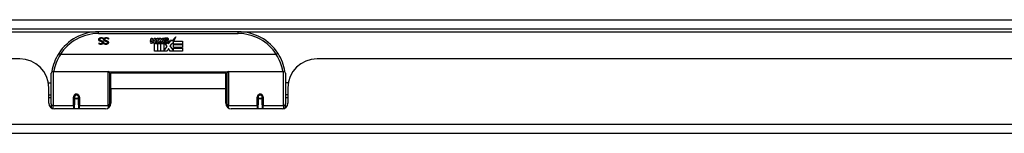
# Model space of a CAD drawing. Header units: inches. Extents: x 27 to 746, y 82 to 342.
# Tile 36 of 256: x 123.01 to 133.56, y 81.86 to 83.08. Entities that reach past the tile are written whole.
import ezdxf

# ---------------------------------------------------------------- set-up
doc = ezdxf.new("R2010")
doc.units = ezdxf.units.IN
doc.header["$MEASUREMENT"] = 0
doc.layers.add('Visible Edges(ANSI)', color=7, linetype='Continuous', lineweight=25)
doc.layers.add('Visible Tangent Edges(ANSI)', color=7, linetype='Continuous', lineweight=25)

msp = doc.modelspace()

# ---------------------------------------------------------------- linework, layer by layer
at = {"layer": 'Visible Edges(ANSI)'}
for p, q in [((99.255, 82.982), (171.057, 82.982)), ((125.354, 82.952), (123.858, 82.952)), ((123.864, 82.832), (123.864, 82.832)), ((123.864, 82.82), (123.864, 82.832)), ((123.909, 82.872), (123.908, 82.872)), ((123.909, 82.884), (123.909, 82.872)), ((123.918, 82.832), (123.918, 82.832)), ((123.918, 82.82), (123.918, 82.832)), ((123.963, 82.884), (123.963, 82.872)), ((123.963, 82.872), (123.963, 82.872)), ((124.413, 82.849), (124.42, 82.883)), ((124.42, 82.883), (124.433, 82.883)), ((124.433, 82.883), (124.427, 82.849)), ((124.449, 82.861), (124.453, 82.883)), ((124.453, 82.883), (124.467, 82.883)), ((124.459, 82.745), (124.459, 82.824)), ((124.467, 82.883), (124.461, 82.849)), ((124.476, 82.832), (124.476, 82.826)), ((124.476, 82.826), (124.488, 82.826)), ((124.48, 82.838), (124.477, 82.838)), ((124.48, 82.829), (124.48, 82.838)), ((124.491, 82.829), (124.48, 82.829)), ((124.483, 82.861), (124.487, 82.883)), ((124.487, 82.883), (124.501, 82.883)), ((124.488, 82.826), (124.488, 82.745)), ((124.501, 82.883), (124.491, 82.829)), ((124.492, 82.826), (124.515, 82.826)), ((124.492, 82.745), (124.492, 82.826)), ((124.497, 82.829), (124.521, 82.855)), ((124.513, 82.829), (124.497, 82.829)), ((124.507, 82.883), (124.524, 82.883)), ((124.521, 82.855), (124.507, 82.883)), ((124.526, 82.847), (124.513, 82.829)), ((124.515, 82.826), (124.522, 82.836)), ((124.522, 82.836), (124.522, 82.745)), ((124.524, 82.883), (124.531, 82.864)), ((124.528, 82.847), (124.526, 82.847)), ((124.526, 82.843), (124.534, 82.826)), ((124.526, 82.745), (124.526, 82.843)), ((124.536, 82.829), (124.528, 82.847)), ((124.531, 82.864), (124.534, 82.864)), ((124.534, 82.864), (124.547, 82.883)), ((124.534, 82.826), (124.556, 82.826)), ((124.552, 82.829), (124.536, 82.829)), ((124.563, 82.883), (124.539, 82.855)), ((124.539, 82.855), (124.552, 82.829)), ((124.547, 82.883), (124.563, 82.883)), ((124.556, 82.826), (124.556, 82.746)), ((124.562, 82.86), (124.599, 82.86)), ((124.569, 82.872), (124.569, 82.881)), ((124.593, 82.795), (124.572, 82.825)), ((124.597, 82.851), (124.573, 82.851)), ((124.602, 82.833), (124.609, 82.822)), ((124.609, 82.822), (124.641, 82.866)), ((124.643, 82.827), (124.623, 82.799)), ((124.641, 82.866), (124.643, 82.851)), ((124.643, 82.851), (124.686, 82.898)), ((124.645, 82.817), (124.643, 82.827)), ((124.66, 82.847), (124.645, 82.817)), ((124.66, 82.818), (124.66, 82.847)), ((124.686, 82.898), (124.662, 82.85)), ((124.662, 82.85), (124.759, 82.85)), ((124.759, 82.85), (124.759, 82.818)), ((124.488, 82.745), (124.459, 82.745)), ((124.522, 82.745), (124.492, 82.745)), ((124.593, 82.745), (124.526, 82.745)), ((124.556, 82.746), (124.593, 82.795)), ((124.607, 82.771), (124.593, 82.745)), ((124.625, 82.745), (124.607, 82.771)), ((124.623, 82.799), (124.66, 82.746)), ((124.759, 82.745), (124.625, 82.745)), ((124.759, 82.818), (124.66, 82.818)), ((124.66, 82.813), (124.759, 82.813)), ((124.66, 82.781), (124.66, 82.813)), ((124.759, 82.781), (124.66, 82.781)), ((124.66, 82.777), (124.759, 82.777)), ((124.66, 82.746), (124.66, 82.777)), ((124.759, 82.813), (124.759, 82.781)), ((124.759, 82.777), (124.759, 82.745)), ((123.013, 82.662), (105.098, 82.662)), ((125.763, 82.706), (123.449, 82.706)), ((144.114, 82.662), (126.199, 82.662)), ((123.351, 82.177), (123.351, 82.507)), ((123.371, 82.527), (123.96, 82.527)), ((123.976, 82.511), (123.976, 82.174)), ((123.99, 82.339), (123.99, 82.507)), ((125.221, 82.507), (123.99, 82.507)), ((125.221, 82.339), (125.221, 82.507)), ((125.236, 82.174), (125.236, 82.511)), ((125.251, 82.527), (125.841, 82.527)), ((125.861, 82.507), (125.861, 82.177)), ((123.32, 82.402), (123.351, 82.402)), ((123.976, 82.435), (123.99, 82.435)), ((125.236, 82.435), (125.221, 82.435)), ((125.891, 82.402), (125.861, 82.402)), ((123.325, 82.184), (123.325, 82.35)), ((123.99, 82.339), (123.99, 82.184)), ((125.221, 82.184), (125.221, 82.339)), ((125.887, 82.35), (125.887, 82.184)), ((123.325, 82.276), (123.351, 82.276)), ((123.351, 82.243), (123.325, 82.243)), ((123.6, 82.259), (123.602, 82.259)), ((123.6, 82.255), (123.6, 82.168)), ((123.602, 82.252), (123.6, 82.252)), ((123.602, 82.259), (123.602, 82.255)), ((123.606, 82.243), (123.603, 82.243)), ((123.64, 82.243), (123.637, 82.243)), ((123.641, 82.251), (123.643, 82.25)), ((123.643, 82.168), (123.643, 82.255)), ((123.976, 82.244), (123.99, 82.244)), ((125.236, 82.244), (125.221, 82.244)), ((125.568, 82.255), (125.568, 82.168)), ((125.571, 82.251), (125.568, 82.25)), ((125.574, 82.243), (125.572, 82.243)), ((125.608, 82.243), (125.606, 82.243)), ((125.611, 82.259), (125.609, 82.259)), ((125.61, 82.255), (125.61, 82.259)), ((125.61, 82.252), (125.612, 82.252)), ((125.612, 82.168), (125.612, 82.255)), ((125.887, 82.276), (125.861, 82.276)), ((125.887, 82.243), (125.861, 82.243)), ((123.351, 82.177), (123.351, 82.135)), ((123.931, 82.125), (123.384, 82.125)), ((123.6, 82.125), (123.6, 82.168)), ((123.643, 82.168), (123.643, 82.125)), ((123.976, 82.146), (123.976, 82.174)), ((125.236, 82.174), (125.236, 82.146)), ((125.828, 82.125), (125.28, 82.125)), ((125.568, 82.125), (125.568, 82.168)), ((125.612, 82.168), (125.612, 82.125)), ((125.861, 82.135), (125.861, 82.177)), ((170.959, 81.862), (99.354, 81.862))]:
    msp.add_line(p, q, dxfattribs=at)
at = {"layer": 'Visible Edges(ANSI)', "flags": 128}
for points in [[(123.861, 82.868), (123.861, 82.868), (123.861, 82.869), (123.861, 82.87), (123.861, 82.871), (123.861, 82.871), (123.861, 82.872), (123.861, 82.873), (123.862, 82.873), (123.862, 82.874), (123.862, 82.875), (123.862, 82.875), (123.862, 82.876), (123.863, 82.877), (123.863, 82.877), (123.863, 82.878), (123.864, 82.879), (123.864, 82.879), (123.864, 82.88), (123.865, 82.88), (123.865, 82.881), (123.866, 82.881), (123.866, 82.882), (123.867, 82.882), (123.867, 82.883)], [(123.875, 82.85), (123.874, 82.85), (123.873, 82.851), (123.871, 82.851), (123.87, 82.852), (123.869, 82.852), (123.869, 82.853), (123.868, 82.853), (123.867, 82.854), (123.866, 82.855), (123.865, 82.855), (123.865, 82.856), (123.864, 82.857), (123.864, 82.857), (123.863, 82.858), (123.863, 82.859), (123.862, 82.86), (123.862, 82.861), (123.862, 82.862), (123.861, 82.863), (123.861, 82.864), (123.861, 82.865), (123.861, 82.866), (123.861, 82.867), (123.861, 82.868)], [(123.864, 82.832), (123.865, 82.831), (123.865, 82.831), (123.866, 82.83), (123.867, 82.83), (123.867, 82.829), (123.868, 82.829), (123.869, 82.828), (123.87, 82.828), (123.87, 82.828), (123.871, 82.827), (123.872, 82.827), (123.873, 82.826), (123.874, 82.826), (123.875, 82.826), (123.876, 82.825), (123.876, 82.825), (123.877, 82.825), (123.878, 82.825), (123.879, 82.824), (123.88, 82.824), (123.881, 82.824), (123.882, 82.824), (123.883, 82.824), (123.884, 82.824)], [(123.867, 82.883), (123.868, 82.883), (123.868, 82.884), (123.869, 82.884), (123.87, 82.885), (123.87, 82.885), (123.871, 82.886), (123.871, 82.886), (123.872, 82.886), (123.873, 82.887), (123.873, 82.887), (123.874, 82.887), (123.875, 82.888), (123.876, 82.888), (123.876, 82.888), (123.877, 82.888), (123.878, 82.889), (123.879, 82.889), (123.88, 82.889), (123.881, 82.889), (123.882, 82.889), (123.883, 82.889), (123.884, 82.889), (123.885, 82.889), (123.886, 82.889)], [(123.886, 82.881), (123.885, 82.881), (123.884, 82.881), (123.883, 82.881), (123.882, 82.881), (123.881, 82.881), (123.88, 82.88), (123.879, 82.88), (123.878, 82.88), (123.877, 82.879), (123.876, 82.879), (123.875, 82.878), (123.875, 82.878), (123.874, 82.877), (123.873, 82.877), (123.873, 82.876), (123.872, 82.875), (123.872, 82.875), (123.872, 82.874), (123.871, 82.873), (123.871, 82.873), (123.871, 82.872), (123.871, 82.871), (123.871, 82.87), (123.871, 82.869)], [(123.871, 82.869), (123.871, 82.869), (123.871, 82.868), (123.871, 82.867), (123.871, 82.867), (123.871, 82.866), (123.871, 82.865), (123.871, 82.865), (123.872, 82.864), (123.872, 82.864), (123.872, 82.863), (123.872, 82.863), (123.873, 82.862), (123.873, 82.862), (123.873, 82.862), (123.874, 82.861), (123.874, 82.861), (123.875, 82.86), (123.875, 82.86), (123.876, 82.86), (123.877, 82.859), (123.877, 82.859), (123.878, 82.859), (123.879, 82.859), (123.879, 82.858)], [(123.889, 82.846), (123.889, 82.846), (123.888, 82.846), (123.888, 82.847), (123.887, 82.847), (123.887, 82.847), (123.886, 82.847), (123.885, 82.847), (123.885, 82.847), (123.884, 82.848), (123.883, 82.848), (123.883, 82.848), (123.882, 82.848), (123.881, 82.848), (123.881, 82.848), (123.88, 82.849), (123.879, 82.849), (123.879, 82.849), (123.878, 82.849), (123.877, 82.849), (123.877, 82.849), (123.876, 82.849), (123.876, 82.85), (123.875, 82.85), (123.875, 82.85)], [(123.879, 82.858), (123.88, 82.858), (123.88, 82.858), (123.881, 82.858), (123.881, 82.858), (123.882, 82.858), (123.882, 82.858), (123.883, 82.857), (123.883, 82.857), (123.884, 82.857), (123.884, 82.857), (123.885, 82.857), (123.885, 82.857), (123.886, 82.857), (123.886, 82.857), (123.887, 82.857), (123.887, 82.856), (123.888, 82.856), (123.888, 82.856), (123.889, 82.856), (123.89, 82.856), (123.89, 82.856), (123.891, 82.856), (123.891, 82.855), (123.892, 82.855)], [(123.884, 82.824), (123.885, 82.824), (123.886, 82.824), (123.887, 82.824), (123.888, 82.824), (123.889, 82.825), (123.89, 82.825), (123.891, 82.825), (123.892, 82.825), (123.892, 82.826), (123.893, 82.826), (123.894, 82.827), (123.895, 82.827), (123.895, 82.828), (123.896, 82.828), (123.896, 82.829), (123.897, 82.829), (123.897, 82.83), (123.898, 82.831), (123.898, 82.831), (123.898, 82.832), (123.898, 82.833), (123.899, 82.834), (123.899, 82.834), (123.899, 82.835)], [(123.908, 82.836), (123.908, 82.835), (123.908, 82.833), (123.908, 82.832), (123.908, 82.831), (123.907, 82.829), (123.907, 82.828), (123.906, 82.827), (123.905, 82.826), (123.905, 82.825), (123.904, 82.824), (123.903, 82.823), (123.902, 82.822), (123.901, 82.821), (123.899, 82.82), (123.898, 82.819), (123.897, 82.818), (123.895, 82.818), (123.894, 82.817), (123.893, 82.817), (123.891, 82.817), (123.89, 82.816), (123.888, 82.816), (123.886, 82.816), (123.885, 82.816)], [(123.886, 82.889), (123.887, 82.889), (123.888, 82.889), (123.889, 82.889), (123.891, 82.889), (123.892, 82.889), (123.893, 82.889), (123.894, 82.889), (123.895, 82.889), (123.896, 82.888), (123.897, 82.888), (123.898, 82.888), (123.899, 82.888), (123.9, 82.887), (123.901, 82.887), (123.901, 82.887), (123.902, 82.887), (123.903, 82.886), (123.904, 82.886), (123.905, 82.886), (123.906, 82.885), (123.907, 82.885), (123.907, 82.884), (123.908, 82.884), (123.909, 82.884)], [(123.908, 82.872), (123.907, 82.873), (123.907, 82.873), (123.906, 82.874), (123.905, 82.875), (123.904, 82.875), (123.903, 82.876), (123.902, 82.876), (123.902, 82.877), (123.901, 82.877), (123.9, 82.878), (123.899, 82.878), (123.898, 82.879), (123.897, 82.879), (123.896, 82.879), (123.895, 82.88), (123.894, 82.88), (123.893, 82.88), (123.892, 82.881), (123.891, 82.881), (123.89, 82.881), (123.889, 82.881), (123.888, 82.881), (123.887, 82.881), (123.886, 82.881)], [(123.899, 82.835), (123.899, 82.836), (123.899, 82.837), (123.898, 82.837), (123.898, 82.838), (123.898, 82.839), (123.898, 82.839), (123.898, 82.84), (123.898, 82.84), (123.897, 82.841), (123.897, 82.841), (123.897, 82.842), (123.896, 82.842), (123.896, 82.843), (123.895, 82.843), (123.895, 82.844), (123.894, 82.844), (123.894, 82.844), (123.893, 82.845), (123.893, 82.845), (123.892, 82.845), (123.891, 82.845), (123.891, 82.846), (123.89, 82.846), (123.889, 82.846)], [(123.892, 82.855), (123.893, 82.855), (123.893, 82.855), (123.894, 82.855), (123.894, 82.855), (123.895, 82.854), (123.896, 82.854), (123.896, 82.854), (123.897, 82.854), (123.897, 82.853), (123.898, 82.853), (123.898, 82.853), (123.899, 82.853), (123.899, 82.853), (123.9, 82.852), (123.9, 82.852), (123.901, 82.852), (123.901, 82.851), (123.901, 82.851), (123.902, 82.851), (123.902, 82.85), (123.903, 82.85), (123.903, 82.85), (123.903, 82.849), (123.904, 82.849)], [(123.904, 82.849), (123.904, 82.849), (123.905, 82.848), (123.905, 82.848), (123.905, 82.847), (123.905, 82.847), (123.906, 82.846), (123.906, 82.846), (123.906, 82.845), (123.907, 82.845), (123.907, 82.844), (123.907, 82.844), (123.907, 82.843), (123.907, 82.843), (123.908, 82.842), (123.908, 82.842), (123.908, 82.841), (123.908, 82.841), (123.908, 82.84), (123.908, 82.839), (123.908, 82.839), (123.908, 82.838), (123.908, 82.837), (123.908, 82.837), (123.908, 82.836)], [(123.915, 82.868), (123.915, 82.868), (123.915, 82.869), (123.915, 82.87), (123.915, 82.871), (123.915, 82.871), (123.915, 82.872), (123.916, 82.873), (123.916, 82.873), (123.916, 82.874), (123.916, 82.875), (123.916, 82.875), (123.917, 82.876), (123.917, 82.877), (123.917, 82.877), (123.918, 82.878), (123.918, 82.879), (123.918, 82.879), (123.919, 82.88), (123.919, 82.88), (123.92, 82.881), (123.92, 82.881), (123.92, 82.882), (123.921, 82.882), (123.921, 82.883)], [(123.929, 82.85), (123.928, 82.85), (123.927, 82.851), (123.926, 82.851), (123.925, 82.852), (123.924, 82.852), (123.923, 82.853), (123.922, 82.853), (123.921, 82.854), (123.92, 82.855), (123.92, 82.855), (123.919, 82.856), (123.918, 82.857), (123.918, 82.857), (123.917, 82.858), (123.917, 82.859), (123.917, 82.86), (123.916, 82.861), (123.916, 82.862), (123.916, 82.863), (123.915, 82.864), (123.915, 82.865), (123.915, 82.866), (123.915, 82.867), (123.915, 82.868)], [(123.918, 82.832), (123.919, 82.831), (123.92, 82.831), (123.92, 82.83), (123.921, 82.83), (123.922, 82.829), (123.922, 82.829), (123.923, 82.828), (123.924, 82.828), (123.925, 82.828), (123.925, 82.827), (123.926, 82.827), (123.927, 82.826), (123.928, 82.826), (123.929, 82.826), (123.93, 82.825), (123.931, 82.825), (123.932, 82.825), (123.933, 82.825), (123.933, 82.824), (123.934, 82.824), (123.935, 82.824), (123.936, 82.824), (123.937, 82.824), (123.938, 82.824)], [(123.921, 82.883), (123.922, 82.883), (123.923, 82.884), (123.923, 82.884), (123.924, 82.885), (123.924, 82.885), (123.925, 82.886), (123.926, 82.886), (123.926, 82.886), (123.927, 82.887), (123.928, 82.887), (123.928, 82.887), (123.929, 82.888), (123.93, 82.888), (123.931, 82.888), (123.931, 82.888), (123.932, 82.889), (123.933, 82.889), (123.934, 82.889), (123.935, 82.889), (123.936, 82.889), (123.937, 82.889), (123.938, 82.889), (123.939, 82.889), (123.94, 82.889)], [(123.941, 82.881), (123.939, 82.881), (123.938, 82.881), (123.937, 82.881), (123.936, 82.881), (123.935, 82.881), (123.934, 82.88), (123.933, 82.88), (123.932, 82.88), (123.931, 82.879), (123.93, 82.879), (123.93, 82.878), (123.929, 82.878), (123.928, 82.877), (123.928, 82.877), (123.927, 82.876), (123.927, 82.875), (123.926, 82.875), (123.926, 82.874), (123.926, 82.873), (123.925, 82.873), (123.925, 82.872), (123.925, 82.871), (123.925, 82.87), (123.925, 82.869)], [(123.925, 82.869), (123.925, 82.869), (123.925, 82.868), (123.925, 82.867), (123.925, 82.867), (123.925, 82.866), (123.925, 82.865), (123.926, 82.865), (123.926, 82.864), (123.926, 82.864), (123.926, 82.863), (123.927, 82.863), (123.927, 82.862), (123.927, 82.862), (123.928, 82.862), (123.928, 82.861), (123.929, 82.861), (123.929, 82.86), (123.93, 82.86), (123.93, 82.86), (123.931, 82.859), (123.931, 82.859), (123.932, 82.859), (123.933, 82.859), (123.934, 82.858)], [(123.944, 82.846), (123.943, 82.846), (123.943, 82.846), (123.942, 82.847), (123.941, 82.847), (123.941, 82.847), (123.94, 82.847), (123.94, 82.847), (123.939, 82.847), (123.938, 82.848), (123.938, 82.848), (123.937, 82.848), (123.936, 82.848), (123.936, 82.848), (123.935, 82.848), (123.934, 82.849), (123.934, 82.849), (123.933, 82.849), (123.932, 82.849), (123.932, 82.849), (123.931, 82.849), (123.931, 82.849), (123.93, 82.85), (123.93, 82.85), (123.929, 82.85)], [(123.934, 82.858), (123.934, 82.858), (123.935, 82.858), (123.935, 82.858), (123.936, 82.858), (123.936, 82.858), (123.937, 82.858), (123.937, 82.857), (123.938, 82.857), (123.938, 82.857), (123.939, 82.857), (123.939, 82.857), (123.94, 82.857), (123.94, 82.857), (123.941, 82.857), (123.941, 82.857), (123.942, 82.856), (123.942, 82.856), (123.943, 82.856), (123.943, 82.856), (123.944, 82.856), (123.944, 82.856), (123.945, 82.856), (123.946, 82.855), (123.946, 82.855)], [(123.938, 82.824), (123.939, 82.824), (123.94, 82.824), (123.941, 82.824), (123.942, 82.824), (123.943, 82.825), (123.944, 82.825), (123.945, 82.825), (123.946, 82.825), (123.947, 82.826), (123.947, 82.826), (123.948, 82.827), (123.949, 82.827), (123.949, 82.828), (123.95, 82.828), (123.951, 82.829), (123.951, 82.829), (123.952, 82.83), (123.952, 82.831), (123.952, 82.831), (123.952, 82.832), (123.953, 82.833), (123.953, 82.834), (123.953, 82.834), (123.953, 82.835)], [(123.963, 82.836), (123.963, 82.835), (123.963, 82.833), (123.962, 82.832), (123.962, 82.831), (123.962, 82.829), (123.961, 82.828), (123.96, 82.827), (123.96, 82.826), (123.959, 82.825), (123.958, 82.824), (123.957, 82.823), (123.956, 82.822), (123.955, 82.821), (123.954, 82.82), (123.952, 82.819), (123.951, 82.818), (123.95, 82.818), (123.948, 82.817), (123.947, 82.817), (123.945, 82.817), (123.944, 82.816), (123.942, 82.816), (123.941, 82.816), (123.939, 82.816)], [(123.94, 82.889), (123.941, 82.889), (123.942, 82.889), (123.944, 82.889), (123.945, 82.889), (123.946, 82.889), (123.947, 82.889), (123.948, 82.889), (123.949, 82.889), (123.95, 82.888), (123.951, 82.888), (123.952, 82.888), (123.953, 82.888), (123.954, 82.887), (123.955, 82.887), (123.956, 82.887), (123.957, 82.887), (123.957, 82.886), (123.958, 82.886), (123.959, 82.886), (123.96, 82.885), (123.961, 82.885), (123.962, 82.884), (123.962, 82.884), (123.963, 82.884)], [(123.963, 82.872), (123.962, 82.873), (123.961, 82.873), (123.96, 82.874), (123.959, 82.875), (123.958, 82.875), (123.958, 82.876), (123.957, 82.876), (123.956, 82.877), (123.955, 82.877), (123.954, 82.878), (123.953, 82.878), (123.952, 82.879), (123.951, 82.879), (123.95, 82.879), (123.949, 82.88), (123.948, 82.88), (123.947, 82.88), (123.946, 82.881), (123.945, 82.881), (123.944, 82.881), (123.943, 82.881), (123.942, 82.881), (123.942, 82.881), (123.941, 82.881)], [(123.953, 82.835), (123.953, 82.836), (123.953, 82.837), (123.953, 82.837), (123.953, 82.838), (123.952, 82.839), (123.952, 82.839), (123.952, 82.84), (123.952, 82.84), (123.952, 82.841), (123.951, 82.841), (123.951, 82.842), (123.951, 82.842), (123.95, 82.843), (123.95, 82.843), (123.949, 82.844), (123.949, 82.844), (123.948, 82.844), (123.948, 82.845), (123.947, 82.845), (123.946, 82.845), (123.946, 82.845), (123.945, 82.846), (123.944, 82.846), (123.944, 82.846)], [(123.946, 82.855), (123.947, 82.855), (123.948, 82.855), (123.948, 82.855), (123.949, 82.855), (123.949, 82.854), (123.95, 82.854), (123.95, 82.854), (123.951, 82.854), (123.951, 82.853), (123.952, 82.853), (123.952, 82.853), (123.953, 82.853), (123.953, 82.853), (123.954, 82.852), (123.954, 82.852), (123.955, 82.852), (123.955, 82.851), (123.956, 82.851), (123.956, 82.851), (123.957, 82.85), (123.957, 82.85), (123.957, 82.85), (123.958, 82.849), (123.958, 82.849)], [(123.958, 82.849), (123.958, 82.849), (123.959, 82.848), (123.959, 82.848), (123.959, 82.847), (123.96, 82.847), (123.96, 82.846), (123.96, 82.846), (123.961, 82.845), (123.961, 82.845), (123.961, 82.844), (123.961, 82.844), (123.961, 82.843), (123.962, 82.843), (123.962, 82.842), (123.962, 82.842), (123.962, 82.841), (123.962, 82.841), (123.962, 82.84), (123.962, 82.839), (123.963, 82.839), (123.963, 82.838), (123.963, 82.837), (123.963, 82.837), (123.963, 82.836)], [(123.431, 82.719), (123.431, 82.719), (123.431, 82.719), (123.431, 82.718), (123.431, 82.718), (123.432, 82.718), (123.432, 82.717), (123.432, 82.717), (123.433, 82.717), (123.433, 82.716), (123.434, 82.716), (123.435, 82.715), (123.435, 82.715), (123.436, 82.714), (123.437, 82.714), (123.438, 82.713), (123.439, 82.712), (123.44, 82.712), (123.441, 82.711), (123.442, 82.71), (123.443, 82.71), (123.444, 82.709), (123.445, 82.708), (123.446, 82.707), (123.447, 82.707)], [(123.885, 82.816), (123.884, 82.816), (123.883, 82.816), (123.882, 82.816), (123.881, 82.816), (123.88, 82.816), (123.879, 82.816), (123.878, 82.816), (123.877, 82.816), (123.876, 82.817), (123.875, 82.817), (123.874, 82.817), (123.873, 82.817), (123.872, 82.817), (123.872, 82.817), (123.871, 82.818), (123.87, 82.818), (123.869, 82.818), (123.868, 82.818), (123.867, 82.819), (123.867, 82.819), (123.866, 82.819), (123.865, 82.82), (123.864, 82.82), (123.864, 82.82)], [(123.939, 82.816), (123.938, 82.816), (123.937, 82.816), (123.936, 82.816), (123.935, 82.816), (123.934, 82.816), (123.933, 82.816), (123.932, 82.816), (123.931, 82.816), (123.93, 82.817), (123.929, 82.817), (123.929, 82.817), (123.928, 82.817), (123.927, 82.817), (123.926, 82.817), (123.925, 82.818), (123.924, 82.818), (123.923, 82.818), (123.923, 82.818), (123.922, 82.819), (123.921, 82.819), (123.92, 82.819), (123.919, 82.82), (123.919, 82.82), (123.918, 82.82)], [(125.78, 82.719), (125.78, 82.719), (125.78, 82.719), (125.78, 82.718), (125.78, 82.718), (125.78, 82.718), (125.78, 82.717), (125.779, 82.717), (125.779, 82.717), (125.778, 82.716), (125.778, 82.716), (125.777, 82.715), (125.776, 82.715), (125.775, 82.714), (125.775, 82.714), (125.774, 82.713), (125.773, 82.712), (125.772, 82.712), (125.771, 82.711), (125.77, 82.71), (125.769, 82.71), (125.768, 82.709), (125.767, 82.708), (125.766, 82.707), (125.765, 82.707)], [(123.449, 82.706), (123.449, 82.706), (123.449, 82.706), (123.449, 82.706), (123.449, 82.706), (123.448, 82.706), (123.448, 82.706), (123.448, 82.706), (123.448, 82.706), (123.448, 82.706), (123.448, 82.706), (123.448, 82.706), (123.448, 82.706), (123.448, 82.706), (123.448, 82.706), (123.448, 82.706), (123.448, 82.706), (123.447, 82.707), (123.447, 82.707), (123.447, 82.707), (123.447, 82.707), (123.447, 82.707), (123.447, 82.707), (123.447, 82.707), (123.447, 82.707)], [(125.765, 82.707), (125.765, 82.707), (125.765, 82.707), (125.765, 82.707), (125.764, 82.707), (125.764, 82.707), (125.764, 82.707), (125.764, 82.707), (125.764, 82.706), (125.764, 82.706), (125.764, 82.706), (125.764, 82.706), (125.764, 82.706), (125.764, 82.706), (125.764, 82.706), (125.764, 82.706), (125.763, 82.706), (125.763, 82.706), (125.763, 82.706), (125.763, 82.706), (125.763, 82.706), (125.763, 82.706), (125.763, 82.706), (125.763, 82.706), (125.763, 82.706)], [(123.357, 82.526), (123.357, 82.526), (123.357, 82.526), (123.357, 82.526), (123.357, 82.525), (123.357, 82.525), (123.357, 82.525), (123.357, 82.525), (123.357, 82.524), (123.357, 82.524), (123.357, 82.524), (123.357, 82.524), (123.357, 82.524), (123.357, 82.523), (123.357, 82.523), (123.357, 82.523), (123.357, 82.523), (123.357, 82.523), (123.357, 82.522), (123.357, 82.522), (123.357, 82.522), (123.357, 82.522), (123.357, 82.522), (123.357, 82.521), (123.357, 82.521)], [(125.855, 82.521), (125.855, 82.521), (125.855, 82.522), (125.855, 82.522), (125.855, 82.522), (125.855, 82.522), (125.855, 82.522), (125.855, 82.523), (125.855, 82.523), (125.855, 82.523), (125.855, 82.523), (125.855, 82.523), (125.855, 82.524), (125.855, 82.524), (125.855, 82.524), (125.854, 82.524), (125.854, 82.524), (125.854, 82.525), (125.854, 82.525), (125.854, 82.525), (125.854, 82.525), (125.854, 82.526), (125.854, 82.526), (125.854, 82.526), (125.854, 82.526)], [(123.6, 82.255), (123.6, 82.257), (123.601, 82.26), (123.601, 82.263), (123.603, 82.265), (123.604, 82.267), (123.606, 82.27), (123.608, 82.272), (123.61, 82.273), (123.613, 82.275), (123.616, 82.276), (123.619, 82.276), (123.622, 82.276), (123.625, 82.276), (123.627, 82.276), (123.63, 82.275), (123.633, 82.273), (123.635, 82.272), (123.637, 82.27), (123.639, 82.267), (123.641, 82.265), (123.642, 82.263), (123.643, 82.26), (123.643, 82.257), (123.643, 82.255)], [(123.99, 82.206), (123.99, 82.206), (123.99, 82.206), (123.99, 82.207), (123.99, 82.207), (123.99, 82.207), (123.99, 82.207), (123.99, 82.207), (123.99, 82.207), (123.99, 82.207), (123.99, 82.207), (123.99, 82.207), (123.99, 82.207), (123.99, 82.207), (123.99, 82.207), (123.99, 82.207), (123.99, 82.207), (123.99, 82.207), (123.99, 82.207), (123.99, 82.207), (123.99, 82.207), (123.99, 82.208), (123.99, 82.208), (123.99, 82.208), (123.99, 82.208)], [(125.221, 82.208), (125.221, 82.208), (125.221, 82.208), (125.221, 82.208), (125.221, 82.207), (125.221, 82.207), (125.221, 82.207), (125.221, 82.207), (125.221, 82.207), (125.222, 82.207), (125.222, 82.207), (125.222, 82.207), (125.222, 82.207), (125.222, 82.207), (125.222, 82.207), (125.222, 82.207), (125.222, 82.207), (125.222, 82.207), (125.222, 82.207), (125.222, 82.207), (125.222, 82.207), (125.222, 82.207), (125.222, 82.206), (125.222, 82.206), (125.222, 82.206)], [(125.568, 82.255), (125.569, 82.257), (125.569, 82.26), (125.57, 82.263), (125.571, 82.265), (125.573, 82.267), (125.574, 82.27), (125.576, 82.272), (125.579, 82.273), (125.581, 82.275), (125.584, 82.276), (125.587, 82.276), (125.59, 82.276), (125.593, 82.276), (125.596, 82.276), (125.599, 82.275), (125.601, 82.273), (125.604, 82.272), (125.606, 82.27), (125.608, 82.267), (125.609, 82.265), (125.61, 82.263), (125.611, 82.26), (125.612, 82.257), (125.612, 82.255)]]:
    msp.add_lwpolyline(points, dxfattribs=at)
at = {"layer": 'Visible Edges(ANSI)'}
for centre in [(123.622, 82.255), (125.59, 82.255)]:
    msp.add_circle(centre, 0.0197, dxfattribs=at)
for centre, radius, start, end in [((123.858, 82.445), 0.507, 90, 147.3142), ((125.354, 82.445), 0.507, 32.6858, 90), ((124.441, 82.843), 0.0288, 169, 198.4748), ((124.424, 82.838), 0.0105, 198.4748, 269.6788), ((124.424, 82.852), 0.0246, 269.6788, 333.9508), ((124.439, 82.847), 0.0123, 169.9922, 203.5487), ((124.433, 82.844), 0.006, 203.5487, 276.1027), ((124.433, 82.851), 0.0126, 276.1027, 327.6083), ((124.404, 82.868), 0.0465, 328.5584, 350.8257), ((124.475, 82.843), 0.0288, 183.6169, 196.9928), ((124.457, 82.837), 0.0101, 196.9928, 269.4776), ((124.457, 82.851), 0.024, 269.4776, 327.4114), ((124.459, 82.848), 0.024, 268.7952, 316.5849), ((124.473, 82.847), 0.0123, 170, 203.5571), ((124.467, 82.844), 0.006, 203.5571, 276.03), ((124.466, 82.851), 0.0126, 276.03, 327.5992), ((124.438, 82.869), 0.0465, 327.5992, 350), ((124.588, 82.848), 0.0282, 156.1555, 203.8445), ((124.576, 82.843), 0.0152, 203.8445, 265.0802), ((124.587, 82.823), 0.0607, 81.5605, 107.3343), ((124.58, 82.843), 0.0307, 64.6784, 112.5609), ((124.581, 82.846), 0.00955, 151.4547, 231.1652), ((124.58, 82.857), 0.033, 257.079, 313.1785), ((124.58, 82.857), 0.0299, 260.4085, 314.1684), ((124.582, 82.847), 0.0109, 231.1652, 289.3797), ((124.58, 82.853), 0.0168, 289.3797, 352.9975), ((124.589, 82.862), 0.0096, 343.5261, 64.6784), ((124.593, 82.863), 0.0197, 356.5646, 81.5605), ((124.573, 82.864), 0.0398, 314.1684, 356.5646), ((123.858, 82.445), 0.507, 147.3142, 170.7932), ((125.354, 82.445), 0.507, 9.2068, 32.6858), ((123.013, 82.35), 0.312, 0, 90), ((126.199, 82.35), 0.312, 90, 180), ((123.371, 82.507), 0.0197, 90, 180), ((123.96, 82.511), 0.0157, 0, 90), ((125.251, 82.511), 0.0157, 90, 180), ((125.841, 82.507), 0.0197, 0, 90), ((123.622, 82.255), 0.0217, 180, 348.1708), ((125.59, 82.255), 0.0217, 191.8292, 0), ((123.384, 82.184), 0.0591, 180, 270), ((123.931, 82.184), 0.0591, 270, 0), ((125.28, 82.184), 0.0591, 180, 270), ((125.828, 82.184), 0.0591, 270, 0)]:
    msp.add_arc(centre, radius, start, end, dxfattribs=at)
at = {"layer": 'Visible Tangent Edges(ANSI)'}
for p, q in [((99.255, 83.081), (170.29, 83.081)), ((104.285, 82.951), (123.826, 82.951)), ((123.858, 82.932), (123.858, 82.952)), ((123.858, 82.932), (125.354, 82.932)), ((125.354, 82.932), (125.354, 82.952)), ((125.386, 82.951), (144.927, 82.951)), ((123.371, 82.527), (123.371, 82.158)), ((123.96, 82.158), (123.96, 82.527)), ((125.238, 82.519), (123.974, 82.519)), ((125.251, 82.527), (125.251, 82.158)), ((125.841, 82.158), (125.841, 82.527)), ((125.221, 82.339), (123.99, 82.339)), ((123.59, 82.158), (123.59, 82.25)), ((123.653, 82.25), (123.653, 82.158)), ((125.559, 82.158), (125.559, 82.25)), ((125.622, 82.25), (125.622, 82.158)), ((123.371, 82.127), (123.371, 82.158)), ((123.59, 82.158), (123.371, 82.158)), ((123.59, 82.158), (123.59, 82.125)), ((123.96, 82.158), (123.653, 82.158)), ((123.653, 82.125), (123.653, 82.158)), ((123.96, 82.158), (123.96, 82.133)), ((125.559, 82.158), (125.251, 82.158)), ((125.251, 82.133), (125.251, 82.158)), ((125.559, 82.158), (125.559, 82.125)), ((125.841, 82.158), (125.622, 82.158)), ((125.622, 82.125), (125.622, 82.158)), ((125.841, 82.158), (125.841, 82.127)), ((99.354, 81.961), (170.959, 81.961))]:
    msp.add_line(p, q, dxfattribs=at)
at = {"layer": 'Visible Tangent Edges(ANSI)', "flags": 128}
for points in [[(123.653, 82.25), (123.653, 82.254), (123.652, 82.258), (123.651, 82.262), (123.649, 82.266), (123.647, 82.27), (123.644, 82.273), (123.641, 82.276), (123.638, 82.278), (123.634, 82.28), (123.63, 82.282), (123.626, 82.283), (123.622, 82.283), (123.617, 82.283), (123.613, 82.282), (123.609, 82.281), (123.605, 82.278), (123.602, 82.276), (123.599, 82.273), (123.596, 82.27), (123.594, 82.266), (123.592, 82.262), (123.591, 82.258), (123.59, 82.254), (123.59, 82.25)], [(123.99, 82.244), (123.989, 82.242), (123.988, 82.239), (123.988, 82.237), (123.987, 82.234), (123.987, 82.232), (123.986, 82.23), (123.986, 82.227), (123.985, 82.225), (123.985, 82.222), (123.984, 82.22), (123.984, 82.218), (123.983, 82.215), (123.983, 82.213), (123.982, 82.21), (123.982, 82.208), (123.981, 82.205), (123.981, 82.203), (123.981, 82.2), (123.98, 82.198), (123.98, 82.196), (123.98, 82.193), (123.979, 82.191), (123.979, 82.188), (123.979, 82.186)], [(125.233, 82.186), (125.233, 82.188), (125.232, 82.191), (125.232, 82.193), (125.232, 82.196), (125.231, 82.198), (125.231, 82.2), (125.231, 82.203), (125.23, 82.205), (125.23, 82.208), (125.229, 82.21), (125.229, 82.213), (125.228, 82.215), (125.228, 82.218), (125.228, 82.22), (125.227, 82.222), (125.227, 82.225), (125.226, 82.227), (125.226, 82.23), (125.225, 82.232), (125.224, 82.234), (125.224, 82.237), (125.223, 82.239), (125.223, 82.242), (125.222, 82.244)], [(125.622, 82.25), (125.621, 82.254), (125.621, 82.258), (125.619, 82.262), (125.618, 82.266), (125.616, 82.27), (125.613, 82.273), (125.61, 82.276), (125.606, 82.278), (125.603, 82.28), (125.599, 82.282), (125.594, 82.283), (125.59, 82.283), (125.586, 82.283), (125.582, 82.282), (125.578, 82.281), (125.574, 82.278), (125.57, 82.276), (125.567, 82.273), (125.565, 82.27), (125.562, 82.266), (125.561, 82.262), (125.56, 82.258), (125.559, 82.254), (125.559, 82.25)]]:
    msp.add_lwpolyline(points, dxfattribs=at)
at = {"layer": 'Visible Tangent Edges(ANSI)'}
for centre, start, end in [((123.858, 82.445), 90, 147.5011), ((125.354, 82.445), 32.4989, 90), ((123.858, 82.441), 147.0552, 169.8777), ((125.354, 82.441), 10.1223, 32.9448)]:
    msp.add_arc(centre, 0.487, start, end, dxfattribs=at)
for centre, major_axis, ratio, start_param, end_param in [((123.377, 82.523), (-0.0194, 0.0031), 0.187438, 0, 0.544489), ((125.835, 82.523), (0.0194, 0.0031), 0.187438, 5.738696, 6.283185), ((123.59, 82.255), (0.00984, 0), 0.476565, 4.712389, 6.283185), ((123.653, 82.255), (-0.00984, 0), 0.476565, 0, 1.570796), ((125.559, 82.255), (0.00984, 0), 0.476565, 4.712389, 6.283185), ((125.622, 82.255), (-0.00984, 0), 0.476565, 0, 1.570796), ((123.371, 82.177), (-0.0197, 0), 0.965926, 0, 1.570796), ((123.59, 82.168), (0.00984, 0), 0.965926, 4.712389, 6.283185), ((123.653, 82.168), (-0.00984, 0), 0.965926, 0, 1.570796), ((123.96, 82.174), (0.0157, 0), 0.965926, 4.712389, 6.283185), ((125.251, 82.174), (-0.0157, 0), 0.965926, 0, 1.570796), ((125.559, 82.168), (0.00984, 0), 0.965926, 4.712389, 6.283185), ((125.622, 82.168), (-0.00984, 0), 0.965926, 0, 1.570796), ((125.841, 82.177), (0.0197, 0), 0.965926, 4.712389, 6.283185)]:
    msp.add_ellipse(centre, major_axis=major_axis, ratio=ratio, start_param=start_param, end_param=end_param, dxfattribs=at)

doc.saveas('drawing.dxf')
